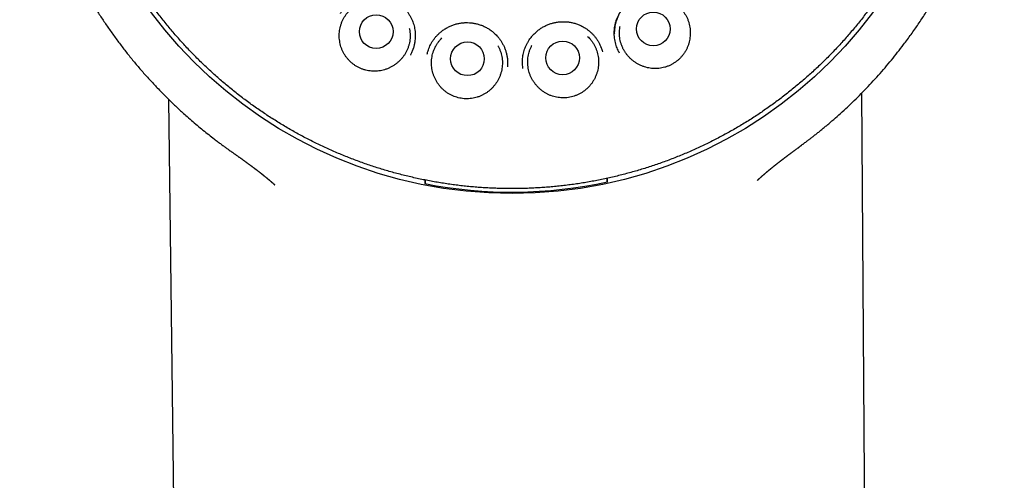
# Model space of a CAD drawing. Header units: millimetres. Extents: x 8 to 677, y 12 to 772.
# Tile 66 of 77: x 374 to 410, y 728 to 745. Entities that reach past the tile are written whole.
import ezdxf

# ---------------------------------------------------------------- set-up
doc = ezdxf.new("R2010")
doc.units = ezdxf.units.MM

msp = doc.modelspace()

# ---------------------------------------------------------------- linework, layer by layer
at = {"color": 7, "linetype": 'Continuous', "lineweight": 30}
for p, q in [((381.839, 739.744), (381.822, 739.756)), ((402.511, 739.94), (402.505, 739.936)), ((388.866, 738.712), (388.866, 738.699)), ((388.894, 738.576), (388.893, 738.707)), ((395.478, 738.769), (395.48, 738.638)), ((395.51, 738.763), (395.509, 738.776))]:
    msp.add_line(p, q, dxfattribs=at)
at = {"color": 7, "linetype": 'Continuous', "lineweight": 30, "flags": 128}
for points in [[(405.494, 635.992), (405.061, 697.455), (404.903, 719.878), (404.846, 727.944), (404.748, 741.877)], [(379.56, 741.64), (379.94, 710.54), (380.117, 696.091), (380.344, 677.456), (380.854, 635.754)]]:
    msp.add_lwpolyline(points, dxfattribs=at)
at = {"color": 7, "linetype": 'Continuous', "lineweight": 30}
for centre, radius in [((392.037, 754.566), 16.348), ((387.104, 744.102), 0.613), ((397.169, 744.199), 0.613), ((390.418, 743.115), 0.613), ((393.875, 743.148), 0.613)]:
    msp.add_circle(centre, radius, dxfattribs=at)
msp.add_arc((392.036, 754.535), 16.265, 258.7649, 282.3381, dxfattribs=at)
for points, knots in [([(391.864, 772.416), (391.741, 772.414), (391.498, 772.41), (391.139, 772.395), (390.788, 772.373), (390.447, 772.346), (390.118, 772.313), (389.8, 772.275), (389.493, 772.233), (389.195, 772.188), (388.89, 772.136), (388.578, 772.077), (388.261, 772.011), (387.957, 771.943), (387.667, 771.872), (387.39, 771.8), (387.139, 771.73), (386.911, 771.663), (386.706, 771.601), (386.51, 771.539), (386.324, 771.477), (386.148, 771.417), (385.982, 771.358), (385.826, 771.301), (385.677, 771.245), (385.464, 771.163), (385.185, 771.051), (384.841, 770.904), (384.466, 770.734), (384.061, 770.538), (383.627, 770.313), (383.195, 770.075), (382.767, 769.822), (382.343, 769.557), (381.934, 769.284), (381.541, 769.006), (381.162, 768.724), (380.791, 768.432), (380.428, 768.131), (380.067, 767.814), (379.707, 767.482), (379.351, 767.133), (379.005, 766.774), (378.668, 766.405), (378.342, 766.026), (378.032, 765.645), (377.738, 765.263), (377.46, 764.88), (377.191, 764.49), (376.932, 764.093), (376.679, 763.681), (376.432, 763.254), (376.192, 762.813), (375.965, 762.365), (375.751, 761.911), (375.55, 761.451), (375.366, 760.996), (375.198, 760.546), (375.046, 760.101), (374.905, 759.653), (374.777, 759.201), (374.658, 758.737), (374.549, 758.26), (374.451, 757.77), (374.367, 757.277), (374.297, 756.78), (374.24, 756.281), (374.198, 755.789), (374.17, 755.307), (374.154, 754.834), (374.152, 754.362), (374.162, 753.891), (374.185, 753.411), (374.221, 752.922), (374.273, 752.424), (374.338, 751.928), (374.417, 751.433), (374.51, 750.941), (374.614, 750.46), (374.728, 749.992), (374.853, 749.536), (374.989, 749.084), (375.136, 748.636), (375.299, 748.183), (375.477, 747.727), (375.671, 747.267), (375.879, 746.813), (376.099, 746.364), (376.332, 745.921), (376.56, 745.516), (376.78, 745.146), (376.991, 744.809), (377.211, 744.472), (377.442, 744.136), (377.684, 743.801), (377.933, 743.471), (378.189, 743.148), (378.452, 742.832), (378.724, 742.518), (379.007, 742.208), (379.296, 741.905), (379.589, 741.612), (379.884, 741.331), (380.152, 741.087), (380.391, 740.877), (380.6, 740.699), (380.809, 740.527), (381.017, 740.36), (381.2, 740.218), (381.351, 740.102), (381.47, 740.013), (381.578, 739.933), (381.676, 739.861), (381.756, 739.802), (381.804, 739.769), (381.822, 739.756)], [0, 0, 0, 0, 0.008151, 0.016108, 0.02387, 0.031435, 0.038803, 0.045845, 0.052695, 0.059351, 0.065813, 0.073251, 0.080412, 0.087296, 0.0939, 0.100226, 0.106273, 0.111223, 0.115968, 0.120509, 0.124846, 0.128979, 0.132839, 0.136503, 0.139981, 0.143422, 0.151648, 0.159922, 0.168258, 0.178961, 0.189767, 0.200675, 0.211682, 0.22276, 0.233841, 0.244288, 0.254731, 0.265168, 0.275599, 0.28602, 0.297061, 0.308085, 0.319102, 0.33014, 0.341199, 0.352275, 0.36273, 0.373195, 0.383669, 0.39415, 0.404634, 0.415753, 0.42687, 0.437979, 0.449078, 0.460165, 0.471236, 0.481652, 0.492049, 0.502434, 0.512815, 0.5232, 0.534225, 0.545267, 0.55634, 0.567443, 0.578563, 0.589687, 0.600166, 0.610626, 0.621055, 0.631464, 0.641883, 0.652943, 0.664012, 0.675088, 0.686168, 0.697252, 0.708336, 0.718787, 0.729234, 0.739676, 0.750112, 0.760539, 0.771585, 0.782618, 0.793662, 0.804718, 0.815787, 0.826864, 0.835573, 0.844338, 0.853232, 0.862255, 0.871406, 0.880684, 0.889657, 0.898743, 0.907939, 0.917245, 0.926573, 0.935733, 0.944744, 0.95361, 0.959761, 0.965835, 0.971829, 0.977742, 0.983562, 0.987132, 0.990409, 0.993393, 0.996086, 0.998491, 1, 1, 1, 1]), ([(402.511, 739.94), (402.516, 739.944), (402.526, 739.951), (402.54, 739.963), (402.555, 739.976), (402.573, 739.991), (402.598, 740.008), (402.634, 740.035), (402.679, 740.069), (402.733, 740.109), (402.795, 740.157), (402.869, 740.213), (402.953, 740.278), (403.047, 740.352), (403.151, 740.434), (403.261, 740.523), (403.374, 740.615), (403.486, 740.708), (403.645, 740.843), (403.85, 741.021), (404.1, 741.247), (404.349, 741.481), (404.599, 741.724), (404.85, 741.978), (405.1, 742.242), (405.347, 742.514), (405.588, 742.79), (405.821, 743.069), (406.046, 743.349), (406.285, 743.659), (406.537, 744), (406.797, 744.373), (407.044, 744.745), (407.278, 745.118), (407.5, 745.492), (407.712, 745.868), (407.921, 746.261), (408.127, 746.671), (408.327, 747.1), (408.516, 747.533), (408.694, 747.971), (408.863, 748.424), (409.023, 748.891), (409.174, 749.373), (409.311, 749.859), (409.434, 750.348), (409.544, 750.839), (409.637, 751.323), (409.716, 751.798), (409.781, 752.266), (409.834, 752.734), (409.875, 753.204), (409.903, 753.685), (409.919, 754.176), (409.921, 754.679), (409.909, 755.182), (409.882, 755.686), (409.842, 756.189), (409.788, 756.68), (409.723, 757.16), (409.647, 757.628), (409.558, 758.092), (409.458, 758.553), (409.349, 758.997), (409.233, 759.424), (409.111, 759.836), (408.978, 760.245), (408.836, 760.651), (408.683, 761.055), (408.52, 761.456), (408.341, 761.866), (408.147, 762.285), (407.936, 762.71), (407.713, 763.129), (407.48, 763.541), (407.232, 763.954), (406.968, 764.369), (406.686, 764.783), (406.393, 765.189), (406.089, 765.587), (405.773, 765.977), (405.453, 766.35), (405.128, 766.709), (404.8, 767.052), (404.463, 767.387), (404.117, 767.713), (403.755, 768.036), (403.378, 768.355), (402.985, 768.669), (402.584, 768.971), (402.175, 769.261), (401.758, 769.54), (401.341, 769.802), (400.927, 770.047), (400.517, 770.276), (400.104, 770.491), (399.689, 770.695), (399.322, 770.863), (399.005, 771.001), (398.738, 771.111), (398.471, 771.217), (398.203, 771.318), (397.962, 771.404), (397.743, 771.479), (397.544, 771.545), (397.331, 771.613), (397.106, 771.681), (396.868, 771.75), (396.629, 771.815), (396.392, 771.876), (396.157, 771.934), (395.912, 771.99), (395.657, 772.045), (395.394, 772.097), (395.124, 772.147), (394.845, 772.194), (394.556, 772.237), (394.257, 772.278), (393.945, 772.314), (393.622, 772.346), (393.289, 772.373), (392.946, 772.394), (392.594, 772.409), (392.232, 772.417), (391.988, 772.416), (391.864, 772.416)], [0, 0, 0, 0, 0.000548, 0.001116, 0.001596, 0.002004, 0.002739, 0.003552, 0.004992, 0.006447, 0.008061, 0.010191, 0.012546, 0.015127, 0.018142, 0.021321, 0.024523, 0.027748, 0.030996, 0.038326, 0.045768, 0.05332, 0.060981, 0.068909, 0.07696, 0.08512, 0.09323, 0.101257, 0.109197, 0.117052, 0.127239, 0.137274, 0.147154, 0.15688, 0.166451, 0.175973, 0.185491, 0.195954, 0.206408, 0.216852, 0.22729, 0.237757, 0.248888, 0.260037, 0.271192, 0.282339, 0.293465, 0.304559, 0.314996, 0.32542, 0.335838, 0.346257, 0.356684, 0.367761, 0.378864, 0.389994, 0.401138, 0.412287, 0.423431, 0.433924, 0.444394, 0.454834, 0.465249, 0.475661, 0.485131, 0.494609, 0.504103, 0.513617, 0.523157, 0.53273, 0.542313, 0.552828, 0.563319, 0.573792, 0.584248, 0.594692, 0.60576, 0.616824, 0.627886, 0.638953, 0.65003, 0.661119, 0.671592, 0.682084, 0.692599, 0.703106, 0.7136, 0.724718, 0.735824, 0.746922, 0.758013, 0.769098, 0.78018, 0.790621, 0.800993, 0.811285, 0.821498, 0.831633, 0.838044, 0.844425, 0.850773, 0.857089, 0.863396, 0.867761, 0.872404, 0.877326, 0.882527, 0.888006, 0.893763, 0.898907, 0.904256, 0.909807, 0.915563, 0.921521, 0.927571, 0.933817, 0.940258, 0.946896, 0.953871, 0.961049, 0.968432, 0.976018, 0.983808, 0.991802, 1, 1, 1, 1]), ([(375.863, 754.414), (375.863, 754.373), (375.865, 754.256), (375.869, 754.061), (375.878, 753.83), (375.891, 753.6), (375.906, 753.369), (375.925, 753.139), (375.947, 752.909), (375.972, 752.68), (376.001, 752.451), (376.033, 752.222), (376.068, 751.994), (376.106, 751.766), (376.148, 751.539), (376.193, 751.312), (376.241, 751.087), (376.292, 750.861), (376.347, 750.637), (376.405, 750.413), (376.466, 750.191), (376.53, 749.969), (376.597, 749.748), (376.668, 749.528), (376.741, 749.309), (376.818, 749.091), (376.898, 748.875), (376.981, 748.659), (377.066, 748.445), (377.155, 748.232), (377.247, 748.02), (377.343, 747.809), (377.441, 747.6), (377.542, 747.393), (377.646, 747.187), (377.752, 746.982), (377.862, 746.779), (377.975, 746.577), (378.091, 746.377), (378.209, 746.179), (378.33, 745.982), (378.454, 745.788), (378.581, 745.595), (378.711, 745.404), (378.843, 745.214), (378.978, 745.027), (379.115, 744.841), (379.256, 744.658), (379.398, 744.476), (379.544, 744.297), (379.692, 744.12), (379.842, 743.945), (379.995, 743.772), (380.151, 743.601), (380.309, 743.432), (380.469, 743.266), (380.632, 743.102), (380.796, 742.94), (380.964, 742.781), (381.133, 742.624), (381.305, 742.47), (381.479, 742.318), (381.655, 742.168), (381.833, 742.021), (382.013, 741.877), (382.195, 741.735), (382.38, 741.596), (382.566, 741.46), (382.754, 741.326), (382.944, 741.195), (383.136, 741.066), (383.33, 740.94), (383.525, 740.818), (383.723, 740.697), (383.922, 740.58), (384.122, 740.466), (384.325, 740.354), (384.528, 740.246), (384.734, 740.14), (384.94, 740.037), (385.149, 739.937), (385.358, 739.84), (385.569, 739.747), (385.782, 739.656), (385.995, 739.568), (386.21, 739.483), (386.426, 739.402), (386.643, 739.323), (386.862, 739.248), (387.081, 739.175), (387.301, 739.106), (387.523, 739.04), (387.745, 738.977), (387.968, 738.918), (388.192, 738.861), (388.417, 738.808), (388.642, 738.758), (388.868, 738.711), (389.095, 738.667), (389.323, 738.627), (389.55, 738.59), (389.779, 738.556), (390.008, 738.526), (390.237, 738.498), (390.467, 738.474), (390.697, 738.453), (390.927, 738.436), (391.158, 738.422), (391.388, 738.411), (391.619, 738.403), (391.85, 738.399), (392.081, 738.398), (392.312, 738.4), (392.543, 738.406), (392.774, 738.415), (393.004, 738.427), (393.235, 738.442), (393.465, 738.461), (393.695, 738.483), (393.924, 738.509), (394.154, 738.537), (394.382, 738.569), (394.611, 738.604), (394.838, 738.643), (395.065, 738.684), (395.292, 738.729), (395.518, 738.777), (395.743, 738.828), (395.967, 738.883), (396.191, 738.941), (396.414, 739.002), (396.636, 739.066), (396.857, 739.133), (397.077, 739.203), (397.296, 739.277), (397.513, 739.354), (397.73, 739.433), (397.946, 739.516), (398.16, 739.602), (398.373, 739.691), (398.585, 739.783), (398.796, 739.878), (399.005, 739.976), (399.212, 740.077), (399.419, 740.181), (399.623, 740.288), (399.827, 740.398), (400.028, 740.51), (400.228, 740.626), (400.426, 740.744), (400.623, 740.865), (400.818, 740.989), (401.011, 741.116), (401.202, 741.246), (401.391, 741.378), (401.579, 741.513), (401.764, 741.65), (401.948, 741.791), (402.129, 741.933), (402.309, 742.079), (402.486, 742.227), (402.661, 742.377), (402.834, 742.53), (403.005, 742.685), (403.174, 742.843), (403.34, 743.003), (403.504, 743.166), (403.666, 743.331), (403.825, 743.498), (403.982, 743.667), (404.136, 743.839), (404.288, 744.013), (404.438, 744.189), (404.585, 744.367), (404.729, 744.547), (404.871, 744.73), (405.01, 744.914), (405.147, 745.1), (405.281, 745.288), (405.412, 745.478), (405.541, 745.67), (405.666, 745.864), (405.789, 746.059), (405.909, 746.256), (406.027, 746.455), (406.141, 746.656), (406.253, 746.858), (406.361, 747.062), (406.467, 747.267), (406.57, 747.474), (406.67, 747.682), (406.767, 747.892), (406.861, 748.103), (406.951, 748.315), (407.039, 748.529), (407.124, 748.743), (407.206, 748.959), (407.284, 749.177), (407.36, 749.395), (407.432, 749.614), (407.501, 749.834), (407.567, 750.056), (407.63, 750.278), (407.69, 750.501), (407.746, 750.725), (407.8, 750.95), (407.85, 751.175), (407.897, 751.401), (407.94, 751.628), (407.981, 751.855), (408.018, 752.083), (408.052, 752.311), (408.082, 752.54), (408.11, 752.77), (408.134, 752.999), (408.154, 753.229), (408.172, 753.46), (408.186, 753.69), (408.197, 753.921), (408.205, 754.151), (408.209, 754.382), (408.21, 754.613), (408.208, 754.844), (408.202, 755.075), (408.193, 755.306), (408.181, 755.536), (408.166, 755.767), (408.147, 755.997), (408.125, 756.227), (408.1, 756.456), (408.071, 756.685), (408.039, 756.914), (408.004, 757.142), (407.966, 757.37), (407.924, 757.597), (407.879, 757.824), (407.831, 758.05), (407.78, 758.275), (407.725, 758.499), (407.668, 758.723), (407.607, 758.945), (407.543, 759.167), (407.476, 759.388), (407.405, 759.608), (407.332, 759.827), (407.255, 760.045), (407.175, 760.262), (407.092, 760.477), (407.007, 760.692), (406.918, 760.905), (406.826, 761.116), (406.731, 761.327), (406.633, 761.536), (406.532, 761.744), (406.428, 761.95), (406.321, 762.155), (406.211, 762.358), (406.098, 762.559), (405.983, 762.759), (405.865, 762.958), (405.743, 763.154), (405.619, 763.349), (405.493, 763.542), (405.363, 763.733), (405.231, 763.923), (405.096, 764.11), (404.958, 764.295), (404.818, 764.479), (404.675, 764.66), (404.53, 764.84), (404.382, 765.017), (404.232, 765.192), (404.079, 765.365), (403.923, 765.536), (403.765, 765.705), (403.605, 765.871), (403.443, 766.035), (403.278, 766.197), (403.111, 766.356), (402.941, 766.513), (402.769, 766.667), (402.596, 766.82), (402.42, 766.969), (402.241, 767.116), (402.061, 767.26), (401.879, 767.402), (401.695, 767.541), (401.509, 767.678), (401.32, 767.812), (401.13, 767.943), (400.938, 768.072), (400.745, 768.197), (400.549, 768.32), (400.352, 768.44), (400.153, 768.558), (399.952, 768.672), (399.75, 768.784), (399.547, 768.892), (399.341, 768.998), (399.134, 769.101), (398.926, 769.201), (398.717, 769.298), (398.506, 769.392), (398.293, 769.483), (398.08, 769.57), (397.865, 769.655), (397.649, 769.737), (397.432, 769.815), (397.213, 769.891), (396.994, 769.963), (396.774, 770.032), (396.552, 770.098), (396.33, 770.161), (396.107, 770.221), (395.883, 770.278), (395.658, 770.331), (395.433, 770.381), (395.207, 770.428), (394.98, 770.472), (394.753, 770.512), (394.525, 770.549), (394.296, 770.583), (394.067, 770.614), (393.838, 770.641), (393.608, 770.665), (393.378, 770.686), (393.148, 770.703), (392.918, 770.718), (392.687, 770.729), (392.456, 770.736), (392.225, 770.741), (391.994, 770.742), (391.763, 770.739), (391.532, 770.734), (391.302, 770.725), (391.071, 770.713), (390.841, 770.698), (390.61, 770.679), (390.38, 770.657), (390.151, 770.632), (389.922, 770.603), (389.693, 770.571), (389.465, 770.536), (389.237, 770.498), (389.01, 770.456), (388.783, 770.411), (388.557, 770.363), (388.332, 770.312), (388.108, 770.258), (387.884, 770.2), (387.661, 770.139), (387.439, 770.075), (387.218, 770.008), (386.998, 769.937), (386.779, 769.864), (386.562, 769.787), (386.345, 769.708), (386.129, 769.625), (385.915, 769.539), (385.702, 769.45), (385.49, 769.358), (385.279, 769.263), (385.07, 769.165), (384.862, 769.064), (384.656, 768.96), (384.451, 768.854), (384.248, 768.744), (384.047, 768.631), (383.847, 768.516), (383.648, 768.397), (383.452, 768.276), (383.257, 768.152), (383.064, 768.026), (382.873, 767.896), (382.683, 767.764), (382.496, 767.629), (382.31, 767.492), (382.127, 767.351), (381.945, 767.209), (381.766, 767.063), (381.588, 766.915), (381.413, 766.765), (381.24, 766.612), (381.069, 766.457), (380.9, 766.299), (380.734, 766.139), (380.57, 765.976), (380.408, 765.811), (380.249, 765.644), (380.092, 765.475), (379.938, 765.303), (379.785, 765.13), (379.636, 764.954), (379.489, 764.775), (379.344, 764.595), (379.203, 764.413), (379.063, 764.229), (378.927, 764.043), (378.793, 763.855), (378.662, 763.665), (378.533, 763.473), (378.407, 763.279), (378.284, 763.084), (378.164, 762.886), (378.047, 762.688), (377.932, 762.487), (377.821, 762.285), (377.712, 762.081), (377.606, 761.876), (377.503, 761.669), (377.403, 761.461), (377.306, 761.251), (377.213, 761.04), (377.122, 760.828), (377.034, 760.614), (376.949, 760.4), (376.867, 760.184), (376.789, 759.967), (376.713, 759.748), (376.641, 759.529), (376.571, 759.309), (376.505, 759.088), (376.442, 758.865), (376.383, 758.642), (376.326, 758.418), (376.273, 758.194), (376.223, 757.968), (376.176, 757.742), (376.132, 757.516), (376.092, 757.288), (376.054, 757.06), (376.02, 756.832), (375.99, 756.603), (375.962, 756.374), (375.938, 756.144), (375.917, 755.914), (375.9, 755.684), (375.886, 755.453), (375.875, 755.223), (375.867, 754.992), (375.863, 754.761), (375.862, 754.568), (375.862, 754.453), (375.863, 754.414)], [0, 0, 0, 0, 0.0012035, 0.0034761, 0.0057486, 0.0080212, 0.0102937, 0.0125663, 0.0148389, 0.0171114, 0.019384, 0.0216565, 0.0239291, 0.0262017, 0.0284742, 0.0307468, 0.0330194, 0.0352919, 0.0375645, 0.039837, 0.0421096, 0.0443822, 0.0466547, 0.0489273, 0.0511998, 0.0534724, 0.055745, 0.0580175, 0.0602901, 0.0625626, 0.0648352, 0.0671078, 0.0693803, 0.0716529, 0.0739255, 0.076198, 0.0784706, 0.0807431, 0.0830157, 0.0852883, 0.0875608, 0.0898334, 0.092106, 0.0943785, 0.0966511, 0.0989236, 0.1011962, 0.1034688, 0.1057413, 0.1080139, 0.1102865, 0.112559, 0.1148316, 0.1171042, 0.1193767, 0.1216493, 0.1239218, 0.1261944, 0.128467, 0.1307395, 0.1330121, 0.1352847, 0.1375572, 0.1398298, 0.1421024, 0.1443749, 0.1466475, 0.1489201, 0.1511926, 0.1534652, 0.1557377, 0.1580103, 0.1602829, 0.1625554, 0.164828, 0.1671006, 0.1693731, 0.1716457, 0.1739183, 0.1761908, 0.1784634, 0.180736, 0.1830085, 0.1852811, 0.1875537, 0.1898262, 0.1920988, 0.1943714, 0.1966439, 0.1989165, 0.2011891, 0.2034616, 0.2057342, 0.2080068, 0.2102793, 0.2125519, 0.2148245, 0.217097, 0.2193696, 0.2216422, 0.2239147, 0.2261873, 0.2284599, 0.2307324, 0.233005, 0.2352776, 0.2375501, 0.2398227, 0.2420953, 0.2443678, 0.2466404, 0.248913, 0.2511855, 0.2534581, 0.2557307, 0.2580032, 0.2602758, 0.2625484, 0.2648209, 0.2670935, 0.2693661, 0.2716386, 0.2739112, 0.2761838, 0.2784563, 0.2807289, 0.2830015, 0.285274, 0.2875466, 0.2898192, 0.2920917, 0.2943643, 0.2966369, 0.2989094, 0.301182, 0.3034546, 0.3057271, 0.3079997, 0.3102723, 0.3125448, 0.3148174, 0.31709, 0.3193625, 0.3216351, 0.3239077, 0.3261802, 0.3284528, 0.3307254, 0.3329979, 0.3352705, 0.3375431, 0.3398156, 0.3420882, 0.3443608, 0.3466333, 0.3489059, 0.3511785, 0.353451, 0.3557236, 0.3579962, 0.3602687, 0.3625413, 0.3648138, 0.3670864, 0.369359, 0.3716315, 0.3739041, 0.3761767, 0.3784492, 0.3807218, 0.3829944, 0.3852669, 0.3875395, 0.389812, 0.3920846, 0.3943572, 0.3966297, 0.3989023, 0.4011749, 0.4034474, 0.40572, 0.4079926, 0.4102651, 0.4125377, 0.4148102, 0.4170828, 0.4193554, 0.4216279, 0.4239005, 0.4261731, 0.4284456, 0.4307182, 0.4329907, 0.4352633, 0.4375359, 0.4398084, 0.442081, 0.4443535, 0.4466261, 0.4488987, 0.4511712, 0.4534438, 0.4557164, 0.4579889, 0.4602615, 0.462534, 0.4648066, 0.4670792, 0.4693517, 0.4716243, 0.4738968, 0.4761694, 0.478442, 0.4807145, 0.4829871, 0.4852596, 0.4875322, 0.4898048, 0.4920773, 0.4943499, 0.4966225, 0.498895, 0.5011676, 0.5034401, 0.5057127, 0.5079853, 0.5102578, 0.5125304, 0.5148029, 0.5170755, 0.5193481, 0.5216206, 0.5238932, 0.5261657, 0.5284383, 0.5307109, 0.5329834, 0.535256, 0.5375285, 0.5398011, 0.5420737, 0.5443462, 0.5466188, 0.5488914, 0.5511639, 0.5534365, 0.555709, 0.5579816, 0.5602542, 0.5625267, 0.5647993, 0.5670718, 0.5693444, 0.571617, 0.5738895, 0.5761621, 0.5784347, 0.5807072, 0.5829798, 0.5852523, 0.5875249, 0.5897975, 0.59207, 0.5943426, 0.5966152, 0.5988877, 0.6011603, 0.6034328, 0.6057054, 0.607978, 0.6102505, 0.6125231, 0.6147957, 0.6170682, 0.6193408, 0.6216134, 0.6238859, 0.6261585, 0.628431, 0.6307036, 0.6329762, 0.6352487, 0.6375213, 0.6397939, 0.6420664, 0.644339, 0.6466116, 0.6488841, 0.6511567, 0.6534293, 0.6557018, 0.6579744, 0.6602469, 0.6625195, 0.6647921, 0.6670646, 0.6693372, 0.6716098, 0.6738823, 0.6761549, 0.6784275, 0.6807, 0.6829726, 0.6852452, 0.6875177, 0.6897903, 0.6920629, 0.6943354, 0.696608, 0.6988806, 0.7011531, 0.7034257, 0.7056983, 0.7079708, 0.7102434, 0.712516, 0.7147885, 0.7170611, 0.7193337, 0.7216062, 0.7238788, 0.7261514, 0.7284239, 0.7306965, 0.7329691, 0.7352416, 0.7375142, 0.7397868, 0.7420593, 0.7443319, 0.7466045, 0.748877, 0.7511496, 0.7534222, 0.7556947, 0.7579673, 0.7602399, 0.7625124, 0.764785, 0.7670576, 0.7693301, 0.7716027, 0.7738753, 0.7761478, 0.7784204, 0.780693, 0.7829655, 0.7852381, 0.7875107, 0.7897832, 0.7920558, 0.7943284, 0.7966009, 0.7988735, 0.8011461, 0.8034186, 0.8056912, 0.8079638, 0.8102363, 0.8125089, 0.8147815, 0.817054, 0.8193266, 0.8215992, 0.8238717, 0.8261443, 0.8284169, 0.8306894, 0.832962, 0.8352346, 0.8375071, 0.8397797, 0.8420523, 0.8443248, 0.8465974, 0.84887, 0.8511425, 0.8534151, 0.8556877, 0.8579602, 0.8602328, 0.8625054, 0.8647779, 0.8670505, 0.869323, 0.8715956, 0.8738682, 0.8761407, 0.8784133, 0.8806859, 0.8829584, 0.885231, 0.8875036, 0.8897761, 0.8920487, 0.8943212, 0.8965938, 0.8988664, 0.9011389, 0.9034115, 0.9056841, 0.9079566, 0.9102292, 0.9125017, 0.9147743, 0.9170469, 0.9193194, 0.921592, 0.9238646, 0.9261371, 0.9284097, 0.9306822, 0.9329548, 0.9352274, 0.9374999, 0.9397725, 0.9420451, 0.9443176, 0.9465902, 0.9488627, 0.9511353, 0.9534079, 0.9556804, 0.957953, 0.9602255, 0.9624981, 0.9647707, 0.9670432, 0.9693158, 0.9715884, 0.9738609, 0.9761335, 0.978406, 0.9806786, 0.9829512, 0.9852237, 0.9874963, 0.9897688, 0.9920414, 0.994314, 0.9965865, 0.9988591, 1, 1, 1, 1]), ([(385.801, 744.758), (385.807, 744.767), (385.821, 744.79), (385.848, 744.828), (385.881, 744.873), (385.922, 744.923), (385.97, 744.976), (386.035, 745.039), (386.115, 745.109), (386.213, 745.181), (386.318, 745.245), (386.43, 745.302), (386.548, 745.349), (386.671, 745.387), (386.799, 745.413), (386.929, 745.428), (387.058, 745.431), (387.186, 745.424), (387.31, 745.406), (387.431, 745.379), (387.547, 745.342), (387.659, 745.297), (387.764, 745.243), (387.857, 745.186), (387.938, 745.128), (388.012, 745.068), (388.086, 745), (388.161, 744.919), (388.231, 744.832), (388.294, 744.74), (388.351, 744.643), (388.398, 744.547), (388.436, 744.452), (388.466, 744.36), (388.49, 744.264), (388.509, 744.162), (388.52, 744.056), (388.523, 743.946), (388.519, 743.832), (388.505, 743.716), (388.481, 743.597), (388.455, 743.498), (388.432, 743.441), (388.425, 743.421)], [0, 0, 0, 0, 0.008436, 0.019843, 0.032993, 0.04795, 0.064754, 0.082809, 0.110298, 0.138239, 0.166616, 0.195418, 0.224642, 0.254297, 0.284388, 0.314618, 0.344402, 0.373734, 0.402616, 0.431054, 0.459057, 0.486642, 0.513825, 0.540476, 0.561393, 0.582643, 0.605871, 0.631148, 0.658469, 0.682797, 0.70854, 0.735701, 0.757011, 0.779135, 0.802075, 0.825837, 0.850427, 0.875843, 0.902081, 0.929127, 0.956967, 0.985588, 1, 1, 1, 1]), ([(395.942, 743.322), (395.93, 743.343), (395.904, 743.389), (395.869, 743.467), (395.834, 743.556), (395.803, 743.653), (395.779, 743.757), (395.761, 743.868), (395.751, 743.984), (395.751, 744.104), (395.76, 744.224), (395.779, 744.342), (395.806, 744.455), (395.843, 744.564), (395.887, 744.668), (395.938, 744.767), (395.999, 744.867), (396.073, 744.968), (396.159, 745.068), (396.252, 745.157), (396.352, 745.238), (396.459, 745.311), (396.573, 745.374), (396.693, 745.428), (396.819, 745.47), (396.949, 745.502), (397.083, 745.522), (397.219, 745.53), (397.341, 745.526), (397.448, 745.515), (397.542, 745.498), (397.638, 745.475), (397.734, 745.444), (397.832, 745.405), (397.929, 745.357), (398.025, 745.301), (398.12, 745.235), (398.212, 745.161), (398.299, 745.077), (398.376, 744.993), (398.418, 744.935), (398.437, 744.91)], [0, 0, 0, 0, 0.015808, 0.036183, 0.057703, 0.08038, 0.10422, 0.129223, 0.155377, 0.18245, 0.209258, 0.235623, 0.261553, 0.287053, 0.312133, 0.336808, 0.361085, 0.390874, 0.42005, 0.448618, 0.476891, 0.505523, 0.534538, 0.56377, 0.593223, 0.62292, 0.652872, 0.683087, 0.713568, 0.734084, 0.75521, 0.777082, 0.799706, 0.823085, 0.847224, 0.872124, 0.897777, 0.924174, 0.951299, 0.979141, 1, 1, 1, 1]), ([(385.777, 743.76), (385.772, 743.796), (385.762, 743.868), (385.759, 743.977), (385.765, 744.085), (385.78, 744.192), (385.804, 744.298), (385.836, 744.402), (385.878, 744.502), (385.927, 744.599), (385.985, 744.69), (386.05, 744.777), (386.123, 744.858), (386.201, 744.933), (386.286, 745), (386.369, 745.056), (386.426, 745.086), (386.45, 745.099)], [0, 0, 0, 0, 0.067595, 0.135432, 0.203268, 0.270863, 0.338458, 0.406295, 0.474132, 0.541727, 0.609322, 0.677158, 0.744995, 0.81259, 0.880185, 0.948022, 1, 1, 1, 1]), ([(397.803, 745.208), (397.827, 745.196), (397.884, 745.167), (397.968, 745.113), (398.055, 745.047), (398.135, 744.974), (398.209, 744.895), (398.276, 744.809), (398.335, 744.718), (398.387, 744.623), (398.43, 744.524), (398.465, 744.421), (398.491, 744.315), (398.508, 744.208), (398.515, 744.1), (398.514, 743.991), (398.506, 743.919), (398.502, 743.883)], [0, 0, 0, 0, 0.051511, 0.119347, 0.187183, 0.254777, 0.322372, 0.390208, 0.458044, 0.525639, 0.593234, 0.66107, 0.728906, 0.7965, 0.864293, 0.932207, 1, 1, 1, 1]), ([(395.982, 744.834), (395.965, 744.807), (395.925, 744.743), (395.874, 744.635), (395.83, 744.52), (395.797, 744.407), (395.774, 744.299), (395.759, 744.187), (395.752, 744.093), (395.754, 744.037), (395.754, 744.019)], [0, 0, 0, 0, 0.11104, 0.261962, 0.416385, 0.542741, 0.67165, 0.803171, 0.936863, 1, 1, 1, 1]), ([(388.955, 743.282), (388.96, 743.306), (388.973, 743.36), (388.999, 743.444), (389.034, 743.536), (389.076, 743.628), (389.127, 743.72), (389.188, 743.811), (389.256, 743.899), (389.332, 743.983), (389.414, 744.06), (389.507, 744.136), (389.613, 744.208), (389.731, 744.275), (389.854, 744.33), (389.979, 744.373), (390.106, 744.404), (390.233, 744.423), (390.361, 744.431), (390.489, 744.428), (390.617, 744.415), (390.744, 744.39), (390.869, 744.355), (390.991, 744.308), (391.109, 744.251), (391.222, 744.183), (391.328, 744.104), (391.417, 744.026), (391.492, 743.949), (391.554, 743.876), (391.615, 743.796), (391.671, 743.708), (391.724, 743.612), (391.771, 743.51), (391.811, 743.399), (391.843, 743.282), (391.866, 743.158), (391.878, 743.028), (391.88, 742.916), (391.873, 742.849), (391.87, 742.826)], [0, 0, 0, 0, 0.016739, 0.038162, 0.060346, 0.083308, 0.107065, 0.131627, 0.156984, 0.182439, 0.20767, 0.232667, 0.263561, 0.294048, 0.324118, 0.353773, 0.383025, 0.411884, 0.440494, 0.469205, 0.498042, 0.527013, 0.556126, 0.585397, 0.614856, 0.644453, 0.674045, 0.703758, 0.724428, 0.746061, 0.768657, 0.792213, 0.816729, 0.842208, 0.868659, 0.896101, 0.924538, 0.953985, 0.984443, 1, 1, 1, 1]), ([(392.434, 742.768), (392.431, 742.79), (392.424, 742.843), (392.417, 742.928), (392.416, 743.024), (392.421, 743.125), (392.433, 743.225), (392.452, 743.322), (392.477, 743.415), (392.509, 743.509), (392.549, 743.601), (392.594, 743.69), (392.652, 743.789), (392.727, 743.894), (392.82, 744.003), (392.922, 744.1), (393.03, 744.186), (393.143, 744.26), (393.26, 744.322), (393.38, 744.372), (393.502, 744.411), (393.627, 744.44), (393.755, 744.458), (393.886, 744.465), (394.018, 744.461), (394.15, 744.445), (394.282, 744.417), (394.411, 744.375), (394.524, 744.328), (394.62, 744.278), (394.702, 744.229), (394.783, 744.173), (394.862, 744.109), (394.94, 744.039), (395.014, 743.961), (395.084, 743.875), (395.149, 743.781), (395.208, 743.681), (395.259, 743.572), (395.3, 743.467), (395.319, 743.396), (395.328, 743.365)], [0, 0, 0, 0, 0.015512, 0.0360121, 0.0576253, 0.0803518, 0.1041923, 0.1249153, 0.1464192, 0.168704, 0.1912113, 0.2134412, 0.2353984, 0.2678205, 0.2996397, 0.3308642, 0.3615117, 0.3916117, 0.4210496, 0.4497391, 0.478012, 0.5065215, 0.5352966, 0.5643417, 0.5936622, 0.6232692, 0.6531851, 0.6834237, 0.7139962, 0.7346037, 0.7558153, 0.7777519, 0.8004045, 0.8237622, 0.8478144, 0.8725531, 0.8979772, 0.9240942, 0.9509127, 0.9784521, 1, 1, 1, 1]), ([(388.306, 744.227), (388.309, 744.213), (388.321, 744.164), (388.331, 744.078), (388.338, 743.97), (388.334, 743.861), (388.321, 743.754), (388.3, 743.647), (388.269, 743.543), (388.23, 743.442), (388.182, 743.345), (388.127, 743.252), (388.063, 743.163), (387.993, 743.081), (387.915, 743.005), (387.832, 742.935), (387.772, 742.895), (387.742, 742.874)], [0, 0, 0, 0, 0.0271624, 0.09674, 0.1663175, 0.2356473, 0.3049771, 0.3745546, 0.4441321, 0.5134619, 0.5827917, 0.6523692, 0.7219468, 0.7912766, 0.8608095, 0.9304671, 1, 1, 1, 1]), ([(396.554, 742.959), (396.524, 742.979), (396.463, 743.018), (396.379, 743.086), (396.3, 743.161), (396.228, 743.242), (396.163, 743.328), (396.105, 743.42), (396.056, 743.517), (396.014, 743.617), (395.982, 743.721), (395.958, 743.827), (395.943, 743.934), (395.938, 744.043), (395.942, 744.151), (395.951, 744.237), (395.961, 744.287), (395.964, 744.301)], [0, 0, 0, 0, 0.0693303, 0.1389083, 0.2084863, 0.2778166, 0.3471468, 0.4167249, 0.4863029, 0.5556332, 0.6249635, 0.6945415, 0.7641195, 0.8334498, 0.9027801, 0.9723581, 1, 1, 1, 1]), ([(387.742, 742.874), (387.712, 742.856), (387.652, 742.818), (387.557, 742.771), (387.459, 742.732), (387.357, 742.702), (387.254, 742.68), (387.149, 742.666), (387.043, 742.661), (386.936, 742.665), (386.828, 742.678), (386.721, 742.7), (386.616, 742.732), (386.516, 742.772), (386.421, 742.82), (386.331, 742.875), (386.246, 742.937), (386.165, 743.007), (386.09, 743.083), (386.02, 743.167), (385.958, 743.257), (385.904, 743.351), (385.859, 743.449), (385.822, 743.55), (385.794, 743.654), (385.782, 743.725), (385.777, 743.76)], [0, 0, 0, 0, 0.041144, 0.082439, 0.123741, 0.164895, 0.205981, 0.247205, 0.288428, 0.329514, 0.372, 0.414651, 0.457298, 0.499781, 0.540574, 0.581503, 0.622436, 0.663233, 0.705492, 0.747907, 0.790314, 0.832562, 0.874341, 0.916273, 0.958211, 1, 1, 1, 1]), ([(389.243, 742.396), (389.227, 742.429), (389.197, 742.495), (389.162, 742.598), (389.136, 742.703), (389.118, 742.81), (389.11, 742.918), (389.111, 743.027), (389.121, 743.135), (389.14, 743.241), (389.168, 743.346), (389.205, 743.448), (389.25, 743.547), (389.303, 743.642), (389.365, 743.731), (389.428, 743.809), (389.473, 743.854), (389.492, 743.874)], [0, 0, 0, 0, 0.067595, 0.135432, 0.203268, 0.270863, 0.338458, 0.406295, 0.474132, 0.541727, 0.609322, 0.677158, 0.744995, 0.81259, 0.880185, 0.948022, 1, 1, 1, 1]), ([(394.785, 743.925), (394.805, 743.906), (394.851, 743.862), (394.915, 743.785), (394.978, 743.696), (395.033, 743.603), (395.08, 743.505), (395.119, 743.404), (395.149, 743.3), (395.171, 743.193), (395.183, 743.086), (395.186, 742.977), (395.179, 742.869), (395.164, 742.761), (395.14, 742.655), (395.107, 742.552), (395.078, 742.485), (395.063, 742.452)], [0, 0, 0, 0, 0.051511, 0.119347, 0.187183, 0.254777, 0.322372, 0.390208, 0.458044, 0.525639, 0.593234, 0.66107, 0.728906, 0.7965, 0.864293, 0.932207, 1, 1, 1, 1]), ([(398.502, 743.883), (398.497, 743.848), (398.487, 743.777), (398.461, 743.674), (398.427, 743.572), (398.384, 743.474), (398.333, 743.381), (398.274, 743.291), (398.208, 743.207), (398.136, 743.129), (398.057, 743.057), (397.973, 742.993), (397.883, 742.935), (397.789, 742.884), (397.69, 742.841), (397.586, 742.807), (397.48, 742.782), (397.373, 742.766), (397.267, 742.76), (397.162, 742.762), (397.057, 742.772), (396.953, 742.791), (396.849, 742.82), (396.747, 742.857), (396.647, 742.903), (396.585, 742.94), (396.554, 742.959)], [0, 0, 0, 0, 0.041455, 0.083054, 0.124648, 0.166093, 0.207575, 0.249209, 0.29085, 0.332343, 0.373552, 0.4149, 0.456245, 0.49745, 0.539763, 0.582239, 0.624716, 0.667032, 0.7078, 0.748702, 0.789605, 0.830374, 0.872705, 0.915197, 0.95768, 1, 1, 1, 1]), ([(388.425, 743.421), (388.418, 743.402), (388.396, 743.344), (388.369, 743.285), (388.346, 743.246), (388.344, 743.243)], [0, 0, 0, 0, 0.319709, 0.940571, 1, 1, 1, 1]), ([(388.422, 743.411), (388.429, 743.43), (388.438, 743.451), (388.445, 743.473), (388.446, 743.477)], [0, 0, 0, 0, 0.852621, 1, 1, 1, 1]), ([(391.523, 743.588), (391.53, 743.576), (391.555, 743.532), (391.591, 743.453), (391.629, 743.351), (391.657, 743.246), (391.677, 743.14), (391.687, 743.032), (391.689, 742.923), (391.681, 742.815), (391.664, 742.708), (391.638, 742.603), (391.604, 742.5), (391.561, 742.4), (391.509, 742.304), (391.45, 742.213), (391.404, 742.157), (391.382, 742.129)], [0, 0, 0, 0, 0.0271624, 0.09674, 0.1663175, 0.2356473, 0.3049771, 0.3745546, 0.4441321, 0.5134619, 0.5827917, 0.6523692, 0.7219468, 0.7912766, 0.8608095, 0.9304671, 1, 1, 1, 1]), ([(392.93, 742.144), (392.906, 742.171), (392.86, 742.227), (392.799, 742.317), (392.746, 742.411), (392.7, 742.51), (392.664, 742.612), (392.636, 742.717), (392.617, 742.824), (392.607, 742.932), (392.607, 743.04), (392.615, 743.148), (392.633, 743.255), (392.659, 743.361), (392.695, 743.463), (392.729, 743.543), (392.754, 743.587), (392.761, 743.6)], [0, 0, 0, 0, 0.06933, 0.138908, 0.208486, 0.277817, 0.347147, 0.416725, 0.486303, 0.555633, 0.624963, 0.694542, 0.76412, 0.83345, 0.90278, 0.972358, 1, 1, 1, 1]), ([(395.285, 743.502), (395.282, 743.511), (395.276, 743.526), (395.27, 743.542), (395.267, 743.548)], [0, 0, 0, 0, 0.564005, 1, 1, 1, 1]), ([(391.871, 743.086), (391.872, 743.08), (391.874, 743.069), (391.874, 743.058), (391.874, 743.052)], [0, 0, 0, 0, 0.515835, 1, 1, 1, 1]), ([(391.876, 742.987), (391.877, 742.973), (391.878, 742.953), (391.877, 742.933), (391.877, 742.927)], [0, 0, 0, 0, 0.693301, 1, 1, 1, 1]), ([(391.382, 742.129), (391.359, 742.102), (391.313, 742.048), (391.235, 741.976), (391.153, 741.909), (391.065, 741.85), (390.972, 741.799), (390.876, 741.755), (390.776, 741.719), (390.673, 741.691), (390.566, 741.672), (390.457, 741.662), (390.348, 741.661), (390.24, 741.67), (390.135, 741.688), (390.033, 741.714), (389.933, 741.748), (389.836, 741.79), (389.741, 741.841), (389.65, 741.901), (389.564, 741.968), (389.485, 742.042), (389.413, 742.123), (389.348, 742.209), (389.29, 742.3), (389.258, 742.364), (389.243, 742.396)], [0, 0, 0, 0, 0.041144, 0.082439, 0.123741, 0.164895, 0.205981, 0.247205, 0.288428, 0.329514, 0.372, 0.414651, 0.457298, 0.499781, 0.540574, 0.581503, 0.622436, 0.663233, 0.705492, 0.747907, 0.790314, 0.832562, 0.874341, 0.916273, 0.958211, 1, 1, 1, 1]), ([(395.063, 742.452), (395.048, 742.42), (395.018, 742.356), (394.962, 742.264), (394.9, 742.178), (394.83, 742.097), (394.754, 742.022), (394.671, 741.954), (394.583, 741.893), (394.491, 741.84), (394.394, 741.795), (394.295, 741.757), (394.193, 741.728), (394.087, 741.708), (393.98, 741.696), (393.871, 741.694), (393.762, 741.701), (393.655, 741.718), (393.552, 741.743), (393.452, 741.776), (393.355, 741.817), (393.261, 741.866), (393.17, 741.923), (393.083, 741.989), (393.002, 742.062), (392.954, 742.117), (392.93, 742.144)], [0, 0, 0, 0, 0.041455, 0.083054, 0.124648, 0.166093, 0.207575, 0.249209, 0.29085, 0.332343, 0.373552, 0.4149, 0.456245, 0.49745, 0.539763, 0.582239, 0.624716, 0.667032, 0.7078, 0.748702, 0.789605, 0.830374, 0.872705, 0.915197, 0.95768, 1, 1, 1, 1]), ([(381.838, 739.744), (381.844, 739.74), (381.857, 739.731), (381.879, 739.716), (381.904, 739.698), (381.933, 739.677), (381.961, 739.657), (381.989, 739.638), (382.017, 739.618), (382.046, 739.598), (382.076, 739.576), (382.105, 739.556), (382.132, 739.536), (382.157, 739.519), (382.181, 739.501), (382.206, 739.484), (382.23, 739.467), (382.253, 739.45), (382.273, 739.436), (382.29, 739.423), (382.306, 739.412), (382.32, 739.402), (382.338, 739.389), (382.359, 739.374), (382.382, 739.357), (382.405, 739.341), (382.425, 739.326), (382.441, 739.314), (382.456, 739.304), (382.472, 739.292), (382.491, 739.278), (382.509, 739.265), (382.526, 739.252), (382.542, 739.241), (382.556, 739.23), (382.568, 739.221), (382.581, 739.211), (382.594, 739.202), (382.608, 739.192), (382.622, 739.181), (382.636, 739.171), (382.648, 739.162), (382.658, 739.154), (382.667, 739.147), (382.677, 739.14), (382.688, 739.132), (382.701, 739.122), (382.714, 739.112), (382.728, 739.101), (382.74, 739.092), (382.751, 739.083), (382.763, 739.075), (382.774, 739.066), (382.787, 739.056), (382.8, 739.046), (382.814, 739.036), (382.827, 739.025), (382.841, 739.015), (382.853, 739.005), (382.865, 738.996), (382.876, 738.987), (382.886, 738.979), (382.897, 738.971), (382.908, 738.963), (382.919, 738.953), (382.93, 738.945), (382.939, 738.938), (382.947, 738.932), (382.954, 738.926), (382.96, 738.921), (382.965, 738.917), (382.971, 738.912), (382.977, 738.908), (382.984, 738.902), (382.992, 738.895), (383.001, 738.888), (383.009, 738.882), (383.016, 738.876), (383.021, 738.872), (383.027, 738.868), (383.032, 738.863), (383.039, 738.857), (383.047, 738.851), (383.056, 738.844), (383.064, 738.837), (383.073, 738.83), (383.08, 738.824), (383.089, 738.817), (383.098, 738.809), (383.109, 738.801), (383.119, 738.792), (383.13, 738.783), (383.14, 738.775), (383.15, 738.766), (383.161, 738.758), (383.171, 738.749), (383.182, 738.74), (383.191, 738.732), (383.2, 738.725), (383.209, 738.717), (383.218, 738.709), (383.229, 738.7), (383.239, 738.692), (383.249, 738.683), (383.26, 738.674), (383.272, 738.664), (383.284, 738.653), (383.296, 738.643), (383.307, 738.634), (383.316, 738.626), (383.324, 738.618), (383.333, 738.611), (383.343, 738.602), (383.354, 738.593), (383.364, 738.583), (383.375, 738.574), (383.385, 738.565), (383.395, 738.556), (383.405, 738.548), (383.412, 738.541), (383.416, 738.537), (383.418, 738.536)], [0, 0, 0, 0, 0.0071877, 0.0150588, 0.0266439, 0.0386883, 0.0506473, 0.0625197, 0.0746359, 0.0875701, 0.1013385, 0.1159476, 0.1280203, 0.1404331, 0.1521668, 0.163063, 0.1759572, 0.1874244, 0.1974577, 0.206051, 0.2134371, 0.2210953, 0.2292836, 0.2414125, 0.2545554, 0.2678337, 0.2800304, 0.2874347, 0.2959468, 0.3058067, 0.3170218, 0.3285329, 0.3390017, 0.3484181, 0.3568814, 0.3645759, 0.3726052, 0.3809777, 0.389752, 0.3989429, 0.4084177, 0.4170519, 0.4230536, 0.4286766, 0.4351626, 0.4426517, 0.4510387, 0.4614814, 0.4708073, 0.4790471, 0.487272, 0.4950687, 0.5030629, 0.5119752, 0.521717, 0.5315467, 0.5417966, 0.5520762, 0.5613894, 0.5697244, 0.5777971, 0.5854153, 0.5932736, 0.6014652, 0.6101538, 0.6199227, 0.6258902, 0.6321805, 0.6378682, 0.6425428, 0.6462013, 0.6496192, 0.6540386, 0.6594716, 0.6659205, 0.6735514, 0.6800214, 0.685326, 0.6894614, 0.6932302, 0.6976289, 0.703151, 0.7094303, 0.7164146, 0.7233069, 0.7298436, 0.7360234, 0.7418449, 0.7496436, 0.7578458, 0.7664672, 0.7749707, 0.7830787, 0.790794, 0.7989962, 0.8077973, 0.8162396, 0.8235995, 0.8300066, 0.8369353, 0.8448062, 0.8530095, 0.8611778, 0.8693108, 0.8775424, 0.8865644, 0.896395, 0.9068419, 0.9145129, 0.921317, 0.9276054, 0.934573, 0.94232, 0.9506884, 0.9591443, 0.9671575, 0.9747232, 0.9832633, 0.9903112, 0.9966196, 1, 1, 1, 1]), ([(400.948, 738.697), (400.949, 738.699), (400.956, 738.705), (400.967, 738.715), (400.978, 738.725), (400.987, 738.733), (400.994, 738.74), (401.001, 738.746), (401.007, 738.751), (401.013, 738.757), (401.021, 738.764), (401.031, 738.773), (401.043, 738.784), (401.054, 738.794), (401.069, 738.807), (401.086, 738.822), (401.107, 738.841), (401.127, 738.859), (401.148, 738.878), (401.166, 738.893), (401.18, 738.905), (401.191, 738.915), (401.202, 738.924), (401.212, 738.933), (401.223, 738.943), (401.236, 738.954), (401.249, 738.965), (401.262, 738.976), (401.275, 738.987), (401.288, 738.998), (401.301, 739.009), (401.315, 739.021), (401.327, 739.031), (401.339, 739.041), (401.35, 739.051), (401.362, 739.06), (401.371, 739.068), (401.379, 739.074), (401.385, 739.08), (401.392, 739.086), (401.4, 739.092), (401.409, 739.099), (401.417, 739.106), (401.427, 739.114), (401.435, 739.121), (401.442, 739.127), (401.449, 739.132), (401.456, 739.138), (401.463, 739.143), (401.47, 739.149), (401.477, 739.155), (401.486, 739.162), (401.496, 739.17), (401.507, 739.179), (401.518, 739.188), (401.528, 739.197), (401.539, 739.205), (401.549, 739.213), (401.558, 739.22), (401.567, 739.228), (401.576, 739.235), (401.585, 739.242), (401.595, 739.249), (401.605, 739.258), (401.616, 739.266), (401.627, 739.275), (401.638, 739.283), (401.648, 739.292), (401.657, 739.299), (401.665, 739.305), (401.673, 739.311), (401.681, 739.317), (401.69, 739.325), (401.702, 739.334), (401.715, 739.344), (401.729, 739.355), (401.744, 739.367), (401.76, 739.379), (401.774, 739.39), (401.787, 739.4), (401.8, 739.41), (401.813, 739.42), (401.827, 739.43), (401.84, 739.44), (401.852, 739.45), (401.864, 739.459), (401.876, 739.468), (401.89, 739.478), (401.905, 739.49), (401.922, 739.503), (401.94, 739.516), (401.961, 739.532), (401.983, 739.548), (402.005, 739.565), (402.027, 739.582), (402.048, 739.598), (402.071, 739.614), (402.094, 739.632), (402.118, 739.649), (402.141, 739.667), (402.164, 739.684), (402.186, 739.7), (402.206, 739.715), (402.224, 739.728), (402.241, 739.741), (402.258, 739.754), (402.276, 739.767), (402.302, 739.786), (402.337, 739.811), (402.382, 739.845), (402.419, 739.872), (402.445, 739.891), (402.459, 739.901), (402.474, 739.912), (402.49, 739.923), (402.501, 739.931), (402.506, 739.935)], [0, 0, 0, 0, 0.004143, 0.016456, 0.024032, 0.030972, 0.036985, 0.042074, 0.046338, 0.05106, 0.056639, 0.065601, 0.074803, 0.08387, 0.092811, 0.108882, 0.125118, 0.142374, 0.159087, 0.174819, 0.184337, 0.193212, 0.201686, 0.209965, 0.218819, 0.228669, 0.239768, 0.24992, 0.259876, 0.270752, 0.2818, 0.292144, 0.302412, 0.31107, 0.320397, 0.329788, 0.337889, 0.343317, 0.347941, 0.353037, 0.359405, 0.365801, 0.373105, 0.380403, 0.386895, 0.392584, 0.397473, 0.402751, 0.408049, 0.413368, 0.41886, 0.425377, 0.432902, 0.441395, 0.449865, 0.457875, 0.465427, 0.472471, 0.479884, 0.486529, 0.492816, 0.499278, 0.50592, 0.513247, 0.521625, 0.528942, 0.536809, 0.544113, 0.550529, 0.556059, 0.560986, 0.565974, 0.573109, 0.580631, 0.589138, 0.598663, 0.609177, 0.619311, 0.628622, 0.637115, 0.644975, 0.653169, 0.661657, 0.670226, 0.677858, 0.684424, 0.691953, 0.699929, 0.708478, 0.718273, 0.728733, 0.740072, 0.752372, 0.765629, 0.776853, 0.78852, 0.800316, 0.812232, 0.824269, 0.836327, 0.847624, 0.857995, 0.867869, 0.876736, 0.884674, 0.892659, 0.900993, 0.909675, 0.928082, 0.947867, 0.969014, 0.974823, 0.980727, 0.986787, 0.993763, 1, 1, 1, 1]), ([(388.866, 738.699), (388.866, 738.677), (388.866, 738.632), (388.866, 738.598), (388.867, 738.581)], [0, 0, 0, 0, 0.500713, 1, 1, 1, 1]), ([(395.511, 738.645), (395.511, 738.662), (395.51, 738.696), (395.51, 738.741), (395.51, 738.763)], [0, 0, 0, 0, 0.499287, 1, 1, 1, 1])]:
    msp.add_open_spline(points, degree=3, knots=knots, dxfattribs=at)

doc.saveas('drawing.dxf')
